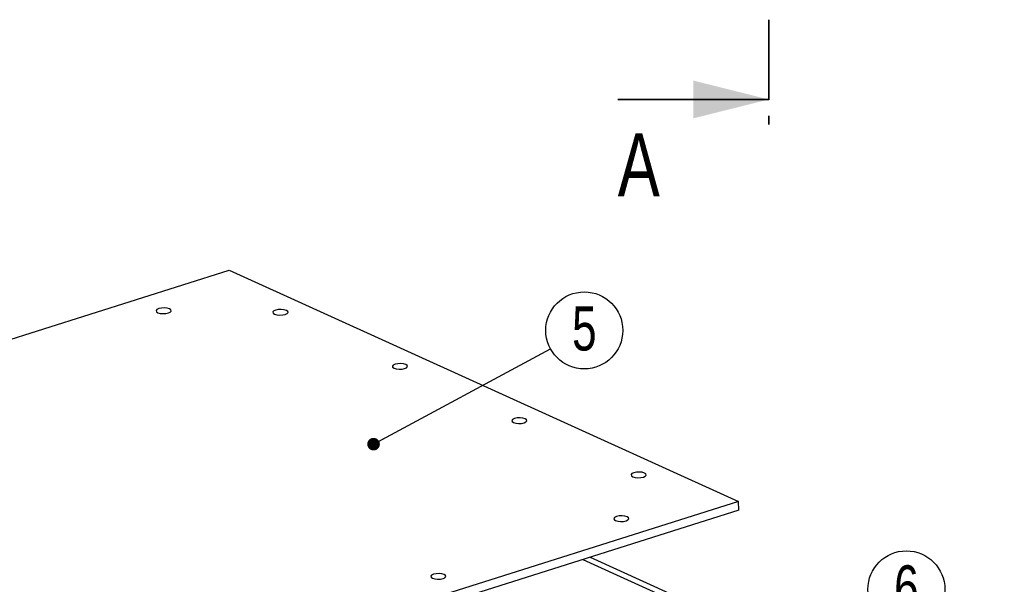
# Model space of a CAD drawing. Header units: millimetres. Extents: x 5 to 592, y 5 to 415.
# Tile 24 of 39: x 264 to 342, y 167 to 211. Entities that reach past the tile are written whole.
import ezdxf

# ---------------------------------------------------------------- set-up
doc = ezdxf.new("R2010")
doc.units = ezdxf.units.MM
doc.linetypes.add('PHANTOM', pattern=[12.7, 6.35, -1.27, 1.27, -1.27, 1.27, -1.27])
doc.layers.add('NOTES', color=6, linetype='Continuous')
doc.layers.add('TRAIT-FORT', color=4, linetype='Continuous', lineweight=25)
doc.styles.add('SLDTEXTSTYLE0', font='TXT', dxfattribs={"width": 0.75})
doc.dimstyles.new('SLDDIMSTYLE2', dxfattribs={"dimtxt": 0.18, "dimasz": 1, "dimexe": 0, "dimexo": 0.0625, "dimgap": 0, "dimtad": 0, "dimtih": 1, "dimtoh": 1, "dimdec": 0, "dimrnd": 1e-09, "dimzin": 0, "dimdsep": 46, "dimtxsty": 'Standard', "dimblk1": 'DOT', "dimblk2": 'DOT', "dimsah": 1, "dimcen": 0.09, "dimadec": 0, "dimazin": 0, "dimtfac": 1, "dimtdec": 0, "dimtofl": 0, "dimtmove": 0, "dimatfit": 3, "dimldrblk": 'DOT', "dimfxl": 0, "dimfrac": 2, "dimtolj": 1, "dimtzin": 0, "dimarcsym": 0})

# ---------------------------------------------------------------- blocks, each defined once
blk = doc.blocks.new('SW_NOTE_2')
at = {"layer": 'NOTES', "color": 0}
blk.add_circle((2.68, 1.466), 3.055, dxfattribs=at)
at = {"layer": 'NOTES', "color": 0, "insert": (2.685, 3.372), "char_height": 3.5, "attachment_point": 2, "style": 'SLDTEXTSTYLE0'}
blk.add_mtext('6', dxfattribs=at)
blk = doc.blocks.new('SW_NOTE_6')
at = {"layer": 'NOTES', "color": 0}
blk.add_circle((2.688, 1.45), 3.055, dxfattribs=at)
at = {"layer": 'NOTES', "color": 0, "insert": (2.693, 3.357), "char_height": 3.5, "attachment_point": 2, "style": 'SLDTEXTSTYLE0'}
blk.add_mtext('5', dxfattribs=at)
blk = doc.blocks.new('_Dot')
at = {"color": 0, "linetype": 'ByBlock', "lineweight": -2}
blk.add_line((-0.5, 0), (-1, 0), dxfattribs=at)
at = {"color": 0, "linetype": 'ByBlock', "const_width": 0.5}
blk.add_lwpolyline([(-0.25, 0, 1), (0.25, 0, 1)], format="xyb", close=True, dxfattribs=at)

msp = doc.modelspace()

# ---------------------------------------------------------------- linework, layer by layer
at = {"color": 7, "linetype": 'PHANTOM', "lineweight": 35}
msp.add_line((323.5057, 300.365), (323.5057, 203.149), dxfattribs=at)
at = {"color": 7, "linetype": 'Continuous', "lineweight": 35}
msp.add_line((311.5057, 205.149), (323.5057, 205.149), dxfattribs=at)
msp.add_solid([(323.5057, 205.149), (317.5057, 206.649), (317.5057, 203.649)], dxfattribs=at)
at = {"layer": 'TRAIT-FORT', "color": 4, "linetype": 'Continuous', "lineweight": 25}
for p, q in [((222.5433, 173.2597), (280.6678, 191.6033)), ((280.6678, 191.6033), (321.1097, 173.25)), ((321.1097, 173.25), (262.9852, 154.9064)), ((321.1165, 172.5553), (321.1097, 173.25)), ((321.1165, 172.5553), (262.992, 154.2117)), ((308.734, 168.6475), (341.6193, 153.7235)), ((309.3152, 168.8309), (342.2005, 153.907))]:
    msp.add_line(p, q, dxfattribs=at)
at = {"layer": 'TRAIT-FORT', "color": 4, "linetype": 'Continuous', "lineweight": 25, "flags": 128}
for points in [[(275.0768, 188.5504), (274.9277, 188.4812), (274.859, 188.3963), (274.8812, 188.3086), (274.9909, 188.2316), (275.1714, 188.1769), (275.3952, 188.1529), (275.6283, 188.1632), (275.8351, 188.2063), (275.9842, 188.2756), (276.0528, 188.3605), (276.0306, 188.4481), (275.9209, 188.5251), (275.7404, 188.5798), (275.5166, 188.6038), (275.2836, 188.5935), (275.0768, 188.5504)], [(284.3543, 188.4396), (284.2052, 188.3703), (284.1365, 188.2854), (284.1587, 188.1978), (284.2684, 188.1208), (284.4489, 188.0661), (284.6727, 188.0421), (284.9058, 188.0524), (285.1126, 188.0955), (285.2617, 188.1647), (285.3303, 188.2496), (285.3081, 188.3373), (285.1984, 188.4143), (285.0179, 188.469), (284.7941, 188.493), (284.5611, 188.4827), (284.3543, 188.4396)], [(293.8329, 184.138), (293.6838, 184.0688), (293.6151, 183.9839), (293.6373, 183.8963), (293.747, 183.8192), (293.9275, 183.7646), (294.1513, 183.7406), (294.3843, 183.7509), (294.5911, 183.7939), (294.7402, 183.8632), (294.8089, 183.9481), (294.7867, 184.0357), (294.677, 184.1127), (294.4965, 184.1674), (294.2727, 184.1914), (294.0397, 184.1811), (293.8329, 184.138)], [(303.3114, 179.8365), (303.1623, 179.7672), (303.0937, 179.6823), (303.1159, 179.5947), (303.2256, 179.5177), (303.4061, 179.463), (303.6299, 179.439), (303.8629, 179.4493), (304.0697, 179.4924), (304.2188, 179.5616), (304.2875, 179.6465), (304.2653, 179.7342), (304.1556, 179.8112), (303.9751, 179.8659), (303.7513, 179.8899), (303.5182, 179.8796), (303.3114, 179.8365)], [(312.79, 175.5349), (312.6409, 175.4657), (312.5723, 175.3808), (312.5945, 175.2931), (312.7042, 175.2161), (312.8846, 175.1614), (313.1084, 175.1374), (313.3415, 175.1478), (313.5483, 175.1908), (313.6974, 175.2601), (313.766, 175.345), (313.7438, 175.4326), (313.6341, 175.5096), (313.4537, 175.5643), (313.2299, 175.5883), (312.9968, 175.578), (312.79, 175.5349)], [(311.4113, 172.0611), (311.2623, 171.9919), (311.1936, 171.907), (311.2158, 171.8193), (311.3255, 171.7423), (311.506, 171.6876), (311.7298, 171.6636), (311.9628, 171.6739), (312.1696, 171.717), (312.3187, 171.7863), (312.3874, 171.8712), (312.3652, 171.9588), (312.2555, 172.0358), (312.075, 172.0905), (311.8512, 172.1145), (311.6181, 172.1042), (311.4113, 172.0611)], [(296.8802, 167.4752), (296.7311, 167.406), (296.6625, 167.3211), (296.6847, 167.2334), (296.7944, 167.1564), (296.9748, 167.1017), (297.1986, 167.0777), (297.4317, 167.088), (297.6385, 167.1311), (297.7876, 167.2003), (297.8562, 167.2853), (297.834, 167.3729), (297.7243, 167.4499), (297.5439, 167.5046), (297.3201, 167.5286), (297.087, 167.5183), (296.8802, 167.4752)]]:
    msp.add_lwpolyline(points, dxfattribs=at)

# ---------------------------------------------------------------- block references
at = {"layer": 'NOTES', "color": 211}
for name, p in [('SW_NOTE_6', (306.164, 185.3727)), ('SW_NOTE_2', (331.7463, 164.8104))]:
    msp.add_blockref(name, p, dxfattribs=at)

# ---------------------------------------------------------------- texts
at = {"color": 7, "linetype": 'Continuous', "insert": (311.5057, 202.4588), "char_height": 5, "attachment_point": 1, "style": 'SLDTEXTSTYLE0'}
msp.add_mtext('A', dxfattribs=at)

# ---------------------------------------------------------------- leaders
at = {"layer": 'NOTES', "color": 211}
msp.add_leader([(292.1223, 177.7977), (306.164, 185.3727)], dimstyle='SLDDIMSTYLE2', dxfattribs=at)

doc.saveas('drawing.dxf')
